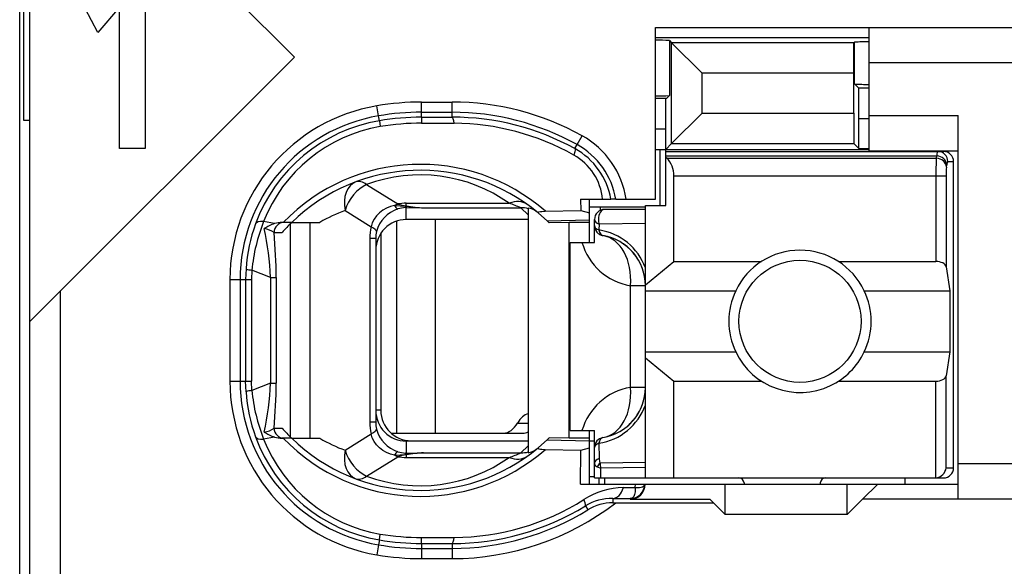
# Model space of a CAD drawing. Extents: x 0 to 188, y 0 to 176.
# Tile 19 of 33: x 0.5 to 10.18, y 110.66 to 116.03. Entities that reach past the tile are written whole.
import ezdxf

# ---------------------------------------------------------------- set-up
doc = ezdxf.new("R2010")
doc.units = 0
doc.header["$LTSCALE"] = 11.47995
doc.header["$MEASUREMENT"] = 0
doc.layers.get('0').update_dxf_attribs({"linetype": 'CONTINUOUS'})

msp = doc.modelspace()

# ---------------------------------------------------------------- linework, layer by layer
at = {"color": 7, "linetype": 'CONTINUOUS'}
for p, q in [((0.4998, 20.408), (0.4998, 140.8067)), ((0.5997, 107.8581), (0.5997, 124.6581)), ((3.1997, 115.6668), (0.6, 118.2664)), ((0.5401, 115.0418), (0.5401, 117.4744)), ((1.734, 116.5665), (1.734, 114.7667)), ((1.2687, 115.909), (1.1425, 116.1436)), ((1.4814, 116.1565), (1.2687, 115.909)), ((1.4814, 114.7667), (1.4814, 116.1565)), ((6.7499, 114.2681), (6.7499, 115.9583)), ((6.7499, 115.9583), (11.7997, 115.9583)), ((8.8496, 114.7431), (8.8496, 115.9583)), ((6.7499, 115.858), (8.8496, 115.858)), ((6.8863, 115.8284), (6.8863, 115.2882)), ((6.8863, 115.8284), (6.907, 115.8073)), ((6.907, 114.8155), (6.907, 115.8073)), ((6.907, 115.8073), (7.2074, 115.5069)), ((8.7008, 115.8073), (6.907, 115.8073)), ((8.7005, 115.5069), (8.7008, 115.8073)), ((8.7026, 115.8094), (8.7008, 115.8073)), ((8.7026, 115.8094), (8.7046, 115.8115)), ((8.7046, 115.4032), (8.7046, 115.8115)), ((0.6, 113.0671), (3.1997, 115.6668)), ((11.7997, 115.6082), (8.8496, 115.6082)), ((7.2074, 115.1156), (7.2074, 115.5069)), ((8.7005, 115.5069), (7.2074, 115.5069)), ((8.7005, 115.1156), (8.7005, 115.5069)), ((8.7484, 115.3595), (8.7046, 115.4032)), ((6.8563, 115.2582), (6.8863, 115.2882)), ((8.7497, 115.0594), (8.7484, 115.3595)), ((8.8496, 115.3595), (8.7484, 115.3595)), ((4.0276, 115.0884), (4.011, 115.1869)), ((4.4499, 115.0749), (4.4499, 115.2237)), ((4.4499, 115.2237), (4.7497, 115.2237)), ((4.7497, 115.0753), (4.7497, 115.2237)), ((6.8563, 115.2582), (6.7499, 115.2582)), ((6.8498, 114.9581), (6.8512, 115.2579)), ((4.0358, 115.0401), (4.0276, 115.0884)), ((4.4499, 115.1238), (4.7497, 115.1238)), ((6.907, 114.8155), (7.2074, 115.1156)), ((7.2074, 115.1156), (8.7005, 115.1156)), ((8.7005, 115.1156), (8.7008, 114.8155)), ((8.8496, 115.0932), (9.7247, 115.0932)), ((9.7247, 111.3181), (9.7247, 115.0932)), ((0.5997, 115.0418), (0.5401, 115.0418)), ((4.0358, 115.0398), (4.0448, 114.9823)), ((4.4499, 115.0749), (4.7497, 115.0753)), ((4.4499, 115.0746), (4.4506, 115.0163)), ((4.4506, 115.0163), (4.7703, 115.0153)), ((8.7497, 114.7666), (8.7497, 115.0594)), ((8.8496, 115.0594), (8.7497, 115.0594)), ((5.9788, 114.8055), (6.0274, 114.893)), ((6.8498, 114.9581), (6.7499, 114.9581)), ((6.8498, 114.2081), (6.8498, 114.9581)), ((5.9571, 114.7659), (5.9788, 114.8055)), ((6.8498, 114.758), (6.907, 114.8155)), ((6.907, 114.8155), (8.7008, 114.8155)), ((8.7497, 114.7666), (8.7008, 114.8155)), ((1.734, 114.7667), (1.4814, 114.7667)), ((6.7499, 114.758), (8.8496, 114.758)), ((6.7946, 114.2081), (6.7946, 114.758)), ((6.8498, 114.738), (9.5797, 114.738)), ((6.8498, 114.6939), (9.5139, 114.6939)), ((8.7497, 114.7666), (8.8496, 114.7666)), ((8.8496, 114.7431), (9.7247, 114.7431)), ((9.5104, 114.6715), (9.5139, 114.6939)), ((6.8598, 114.6715), (6.8498, 114.6801)), ((6.8598, 114.6715), (9.5104, 114.6715)), ((9.61, 114.585), (9.6134, 114.6074)), ((9.6234, 114.6381), (9.6799, 114.6381)), ((9.6799, 111.6281), (9.6799, 114.6381)), ((6.9297, 113.6569), (6.9297, 114.4986)), ((6.9297, 114.4986), (9.6055, 114.4986)), ((9.5059, 114.4986), (9.5059, 113.6569)), ((9.6055, 114.4986), (9.6055, 113.6042)), ((3.9097, 114.4128), (4.2153, 114.2219)), ((4.2997, 114.2047), (4.2997, 114.2288)), ((4.2997, 114.2288), (5.3119, 114.2288)), ((6.0137, 114.2681), (6.0147, 114.1589)), ((6.0137, 114.2681), (6.3116, 114.2681)), ((6.0998, 113.8433), (6.0998, 114.2681)), ((6.3124, 114.2681), (6.3134, 114.2681)), ((6.3595, 114.2681), (6.3137, 114.2681)), ((6.3599, 114.2681), (6.7499, 114.2681)), ((6.65, 111.5282), (6.65, 114.2081)), ((6.65, 114.2081), (6.8498, 114.2081)), ((3.6975, 114.1582), (3.9548, 113.9977)), ((4.0351, 114.1361), (4.0065, 114.1068)), ((4.0682, 114.1613), (4.0351, 114.1361)), ((4.1047, 114.1813), (4.0682, 114.1613)), ((4.1437, 114.1961), (4.1047, 114.1813)), ((4.1846, 114.2057), (4.1437, 114.1961)), ((4.1846, 114.2057), (4.2908, 114.2012)), ((4.2908, 114.2012), (4.2997, 114.2047)), ((4.2908, 114.2012), (4.2908, 114.1854)), ((4.3049, 114.1992), (4.2908, 114.2012)), ((4.2997, 114.1858), (4.2908, 114.1854)), ((4.2997, 114.0682), (4.2997, 114.1858)), ((4.2997, 114.1858), (4.4695, 114.1844)), ((4.3049, 114.1992), (4.3001, 114.1861)), ((4.4695, 114.1844), (5.4252, 114.1844)), ((5.4996, 114.1155), (5.4252, 114.1844)), ((5.4996, 114.1823), (5.4996, 111.7763)), ((5.5985, 114.132), (5.6833, 114.0562)), ((5.6667, 114.1509), (6.0147, 114.1589)), ((6.0147, 114.1589), (6.0998, 114.1341)), ((6.0991, 114.193), (6.65, 114.193)), ((6.2042, 114.193), (6.2042, 114.1571)), ((6.65, 114.1682), (6.2496, 114.1682)), ((3.004, 114.0283), (2.8979, 114.0486)), ((3.1735, 114.0407), (3.0805, 114.0407)), ((3.1614, 111.9302), (3.1614, 114.0286)), ((3.1739, 114.0407), (3.4515, 114.0407)), ((3.3558, 111.9182), (3.3558, 114.0407)), ((3.9659, 114.0362), (3.9548, 113.9977)), ((3.9835, 114.0731), (3.9659, 114.0362)), ((4.0065, 114.1068), (3.9835, 114.0731)), ((4.2032, 114.0521), (4.2032, 111.9681)), ((5.4996, 114.0682), (4.2997, 114.0682)), ((4.585, 114.0682), (4.585, 111.9681)), ((5.6833, 114.0562), (6.0998, 114.0655)), ((5.6833, 114.0562), (5.6998, 114.0407)), ((5.7001, 114.0403), (5.7043, 114.0362)), ((5.8996, 114.0407), (5.7043, 114.0362)), ((5.8996, 111.9182), (5.8996, 114.0407)), ((6.0998, 114.0407), (5.8996, 114.0407)), ((6.1497, 113.8433), (6.1497, 114.0682)), ((6.1945, 114.0238), (6.1938, 113.9666)), ((6.65, 114.03), (6.1945, 114.0238)), ((3.0002, 113.9404), (3.0784, 113.9404)), ((4.0496, 113.9336), (4.0496, 112.1931)), ((3.9411, 113.8822), (3.9411, 112.0766)), ((3.9996, 113.8822), (3.9411, 113.8822)), ((3.9996, 113.8822), (3.9996, 112.0766)), ((5.9099, 111.9933), (5.9099, 113.8433)), ((5.9099, 113.8433), (6.1497, 113.8433)), ((6.65, 113.4258), (6.9297, 113.6569)), ((6.9297, 113.6569), (7.7917, 113.6569)), ((8.5479, 113.6569), (9.5059, 113.6569)), ((2.7246, 113.5846), (2.7208, 113.4781)), ((2.7825, 113.5712), (2.7794, 113.4781)), ((2.9654, 113.4991), (2.7825, 113.5712)), ((9.6055, 113.6042), (9.6413, 113.3682)), ((2.5665, 113.4781), (2.5665, 112.4807)), ((2.5665, 113.4781), (2.7794, 113.4781)), ((2.6667, 113.4781), (2.6667, 112.4807)), ((2.7208, 113.4781), (2.7208, 112.4807)), ((2.7794, 113.4781), (2.7794, 112.4807)), ((2.9654, 113.4991), (2.9654, 112.4594)), ((2.9654, 113.4991), (3.0209, 113.4991)), ((3.0209, 113.4991), (3.0209, 112.4594)), ((0.8998, 107.8581), (0.8998, 113.3669)), ((6.5032, 112.4181), (6.5032, 113.4182)), ((6.65, 113.4182), (6.5032, 113.4182)), ((6.65, 113.3682), (7.5378, 113.3682)), ((8.8018, 113.3682), (9.6413, 113.3682)), ((9.6413, 113.3682), (9.6413, 112.7681)), ((6.65, 112.7681), (7.5378, 112.7681)), ((8.8018, 112.7681), (9.6413, 112.7681)), ((9.6413, 112.7681), (9.6055, 112.5321)), ((6.65, 112.7105), (6.9297, 112.4794)), ((2.5665, 112.4807), (2.7794, 112.4807)), ((2.7246, 112.3743), (2.7208, 112.4807)), ((2.7825, 112.3878), (2.7794, 112.4807)), ((6.9297, 111.5282), (6.9297, 112.4794)), ((6.9297, 112.4794), (7.7917, 112.4794)), ((8.5479, 112.4794), (9.5059, 112.4794)), ((9.5059, 111.5282), (9.5059, 112.4794)), ((9.6055, 111.6281), (9.6055, 112.5321)), ((2.9654, 112.4594), (2.7825, 112.3878)), ((2.9654, 112.4594), (3.0209, 112.4594)), ((6.65, 112.4181), (6.5032, 112.4181)), ((4.0496, 112.1931), (3.9996, 112.1931)), ((3.0002, 112.0181), (3.0784, 112.0181)), ((3.9996, 112.0766), (3.9411, 112.0766)), ((5.3939, 112.068), (5.4996, 112.068)), ((5.9099, 111.9933), (6.1497, 111.9933)), ((6.0998, 111.4682), (6.0998, 111.9933)), ((6.1497, 111.5282), (6.1497, 111.9933)), ((3.004, 111.9302), (2.8979, 111.9099)), ((3.1735, 111.9182), (3.0805, 111.9182)), ((3.1739, 111.9182), (3.4515, 111.9182)), ((3.6975, 111.8003), (3.9548, 111.9612)), ((3.9659, 111.9227), (3.9548, 111.9612)), ((3.9835, 111.8858), (3.9659, 111.9227)), ((4.0065, 111.852), (3.9835, 111.8858)), ((4.1512, 111.9681), (5.4455, 111.9681)), ((4.2997, 111.8906), (4.2997, 111.7731)), ((5.4996, 111.8906), (4.2997, 111.8906)), ((4.3497, 111.893), (5.4996, 111.893)), ((5.5985, 111.8269), (5.6833, 111.9023)), ((5.6833, 111.9023), (5.6998, 111.9182)), ((5.6833, 111.9023), (6.0998, 111.8934)), ((5.7001, 111.9185), (5.7043, 111.9223)), ((5.8996, 111.9182), (5.7043, 111.9223)), ((6.0998, 111.9182), (5.8996, 111.9182)), ((6.0998, 111.893), (6.1497, 111.893)), ((4.0351, 111.8227), (4.0065, 111.852)), ((4.0682, 111.7976), (4.0351, 111.8227)), ((4.1047, 111.7776), (4.0682, 111.7976)), ((5.4996, 111.8434), (5.4252, 111.7745)), ((5.6667, 111.8079), (6.0147, 111.8)), ((6.0116, 111.4682), (6.0147, 111.8)), ((6.0147, 111.8), (6.0998, 111.8248)), ((6.1938, 111.8696), (6.1963, 111.7197)), ((3.9097, 111.5461), (4.2153, 111.737)), ((4.1437, 111.7628), (4.1047, 111.7776)), ((4.1846, 111.7531), (4.1437, 111.7628)), ((4.1846, 111.7531), (4.2908, 111.7576)), ((4.2908, 111.7576), (4.2908, 111.7731)), ((4.2997, 111.7731), (4.2908, 111.7731)), ((4.3049, 111.7594), (4.2908, 111.7576)), ((4.2908, 111.7576), (4.2997, 111.7542)), ((4.2997, 111.7731), (4.4695, 111.7745)), ((4.2997, 111.7542), (4.2997, 111.7301)), ((4.2997, 111.7301), (5.3119, 111.7301)), ((4.3049, 111.7594), (4.3001, 111.7728)), ((4.4695, 111.7745), (5.4252, 111.7745)), ((6.1759, 111.6374), (6.2117, 111.6257)), ((6.65, 111.6795), (6.2052, 111.6743)), ((6.65, 111.6298), (6.2117, 111.6257)), ((6.2131, 111.5282), (6.2117, 111.6257)), ((9.6055, 111.6281), (9.6799, 111.6281)), ((11.7997, 111.6681), (9.7247, 111.6681)), ((6.0998, 111.543), (6.1497, 111.543)), ((6.1501, 111.5282), (9.5797, 111.5282)), ((6.1949, 111.4682), (6.1949, 111.5282)), ((6.2496, 111.5282), (6.2496, 111.4682)), ((9.1997, 111.5282), (9.1997, 111.4682)), ((6.0116, 111.4682), (9.7247, 111.4682)), ((6.4357, 111.4324), (6.5507, 111.4342)), ((6.5511, 111.4114), (6.5497, 111.3904)), ((6.5507, 111.4342), (6.5514, 111.4682)), ((6.5507, 111.4342), (6.5511, 111.4114)), ((6.5507, 111.4342), (6.5914, 111.4342)), ((6.5914, 111.4342), (6.6079, 111.4369)), ((6.6079, 111.4369), (6.6214, 111.441)), ((6.6214, 111.441), (6.632, 111.4469)), ((6.632, 111.4469), (6.6393, 111.4541)), ((6.6393, 111.4541), (6.6434, 111.4679)), ((7.4348, 111.1682), (7.4348, 111.4682)), ((7.6197, 111.4783), (7.6197, 111.4682)), ((8.3698, 111.4783), (8.3698, 111.4682)), ((8.6347, 111.1682), (8.6347, 111.4682)), ((8.9348, 111.4682), (8.7849, 111.3181)), ((6.3302, 111.3267), (6.3302, 111.2832)), ((6.3302, 111.3267), (6.4997, 111.3246)), ((6.5087, 111.3256), (6.4997, 111.3246)), ((6.4997, 111.3246), (6.4997, 111.3181)), ((6.4997, 111.3181), (7.2849, 111.3181)), ((6.5242, 111.3328), (6.5087, 111.3256)), ((6.5359, 111.3463), (6.5242, 111.3328)), ((6.5446, 111.3656), (6.5359, 111.3463)), ((6.5497, 111.3904), (6.5446, 111.3656)), ((7.3197, 111.2832), (7.2849, 111.3181)), ((8.6347, 111.1682), (8.7849, 111.3181)), ((11.7997, 111.3181), (8.7849, 111.3181)), ((6.0605, 111.2533), (6.0843, 111.2151)), ((6.3302, 111.2832), (7.3197, 111.2832)), ((7.3197, 111.2832), (7.4348, 111.1682)), ((8.6347, 111.1682), (7.4348, 111.1682)), ((4.0358, 110.9184), (4.0276, 110.8705)), ((4.0358, 110.9191), (4.0448, 110.9763)), ((4.4499, 110.8843), (4.4506, 110.9425)), ((4.4506, 110.9425), (4.7703, 110.9436)), ((4.0276, 110.8705), (4.011, 110.7716)), ((4.4499, 110.884), (4.4499, 110.7348)), ((4.4499, 110.884), (4.7497, 110.8833)), ((4.4499, 110.835), (4.7497, 110.835)), ((4.7497, 110.8833), (4.7497, 110.7348)), ((4.4499, 110.7348), (4.7497, 110.7348))]:
    msp.add_line(p, q, dxfattribs=at)
for centre, radius, start, end in [((6.7628, 113.8311), 2.0011, 86.46092, 90.36913), ((8.8385, 113.9728), 1.8439, 89.65366, 94.16372), ((8.8374, 117.0859), 1.6882, 265.49, 270.41671), ((6.7616, 117.3081), 2.0241, 269.6679, 273.53165), ((4.2995, 113.4781), 1.733, 99.58127, 179.99872), ((4.4504, 112.5868), 2.6369, 90.01011, 99.59186), ((4.7504, 112.5928), 2.6309, 60.96127, 90.01539), ((4.2996, 113.4783), 1.6328, 99.59061, 180.00795), ((4.4486, 112.6065), 2.5173, 89.96858, 99.62761), ((4.75, 112.5925), 2.5313, 60.95623, 90.00682), ((4.2977, 113.4875), 1.5745, 99.57482, 159.97904), ((4.2946, 113.5041), 1.4992, 99.59458, 158.70054), ((4.4504, 112.5891), 2.4858, 90.01146, 99.60157), ((4.4501, 112.5883), 2.4281, 89.98912, 99.6107), ((4.756, 112.5887), 2.4865, 61.11462, 90.14615), ((4.7539, 112.5825), 2.4328, 60.65543, 89.61309), ((5.6106, 114.1411), 0.8597, 8.49272, 60.99576), ((5.6114, 114.1417), 0.7588, 9.59107, 61.03261), ((5.6731, 114.2153), 0.5591, 5.41388, 60.76373), ((5.6149, 114.1463), 0.7076, 9.90824, 61.11144), ((4.437, 112.7403), 1.8714, 48.91852, 135.98341), ((12.3924, 114.5162), 2.8865, 176.91567, 180.3498), ((4.4369, 112.7404), 1.8127, 50.14682, 134.16604), ((4.4368, 112.9944), 1.5131, 54.66516, 110.38464), ((10.2101, 114.5131), 0.6044, 173.1605, 181.37355), ((4.7479, 112.6228), 1.7021, 66.55311, 70.65186), ((4.2194, 112.749), 1.5027, 110.32284, 120.73136), ((4.3127, 113.8717), 0.3153, 107.3932, 165.34885), ((4.5158, 115.3102), 1.1268, 258.94274, 267.64587), ((4.5261, 115.7392), 1.5559, 261.8251, 267.91665), ((5.4285, 113.8983), 0.2861, 75.60727, 90.6579), ((6.2497, 114.0682), 0.1, 90.05795, 179.96228), ((4.3271, 113.4757), 1.6062, 159.94136, 176.11221), ((4.4768, 113.4144), 1.7016, 158.11438, 174.7133), ((3.084, 113.7766), 0.2642, 90.76316, 107.62913), ((4.3678, 112.8086), 1.7157, 134.11642, 138.72342), ((4.3004, 113.7678), 0.3004, 90.13097, 180.13144), ((0.0601, 113.3738), 2.908, 2.47062, 12.04741), ((-1.9456, 113.4876), 4.9665, 0.13306, 5.23121), ((4.288, 113.8826), 0.2884, 166.2574, 180.07787), ((6.1094, 113.398), 0.5745, 19.78491, 81.54657), ((6.6029, 114.009), 0.5992, 196.0532, 260.42148), ((6.1497, 113.4179), 0.5003, 0.03335, 80.40039), ((8.1698, 113.0677), 0.6998, 25.4349, 154.5651), ((8.1716, 113.0682), 0.7013, 154.66616, 205.33384), ((8.1707, 113.0682), 0.6988, 334.57, 25.43), ((4.3001, 112.481), 1.7336, 180.00845, 260.3999), ((4.2996, 112.4806), 1.6328, 179.99303, 260.40975), ((4.3245, 112.4827), 1.6035, 183.87418, 200.07225), ((4.4818, 112.5453), 1.7066, 185.29578, 201.85722), ((0.0553, 112.5854), 2.9128, 347.96046, 357.52151), ((-1.952, 112.4712), 4.973, 354.7721, 359.86406), ((6.6029, 111.8271), 0.5993, 99.57638, 163.90168), ((6.1497, 112.4184), 0.5003, 279.59961, 359.96665), ((4.3002, 112.1909), 0.3002, 179.83419, 269.9034), ((4.3497, 112.1931), 0.3001, 180.00614, 269.99327), ((6.1094, 112.4382), 0.5745, 278.45278, 340.21528), ((6.1521, 112.4168), 0.4976, 299.54615, 319.73863), ((4.3694, 113.1558), 1.7208, 221.38891, 225.97369), ((4.2926, 112.0765), 0.293, 179.9688, 193.63383), ((4.3138, 112.0877), 0.3165, 194.69061, 252.46701), ((5.4405, 112.0994), 0.1314, 272.19266, 296.58641), ((4.2973, 112.4709), 1.574, 200.00817, 260.43601), ((4.2956, 112.4556), 1.5005, 201.32771, 260.37717), ((4.437, 113.2182), 1.8711, 224.00848, 311.08959), ((4.4369, 113.218), 1.8124, 225.82417, 309.86297), ((4.2242, 113.2156), 1.5101, 239.22464, 249.58742), ((4.4369, 112.9634), 1.5122, 249.59672, 305.35298), ((4.5187, 110.6436), 1.132, 92.49049, 101.15563), ((4.5297, 110.2198), 1.5559, 92.21658, 98.30949), ((4.7543, 113.3185), 1.6835, 289.34064, 293.48529), ((7.5697, 111.4782), 0.05, 0.05364, 89.94636), ((8.4198, 111.4782), 0.05, 90.05364, 179.94636), ((6.4506, 110.6814), 0.7515, 91.13434, 122.53547), ((6.4998, 111.4681), 0.1436, 269.96162, 0.03838), ((4.7552, 113.3715), 2.428, 270.3563, 302.12542), ((6.3213, 110.8271), 0.4996, 88.9737, 121.46297), ((4.7495, 113.368), 2.6332, 270.00232, 307.65437), ((4.7551, 113.3707), 2.4874, 269.87356, 301.65343), ((4.7495, 113.3691), 2.534, 270.00249, 301.78426), ((6.3286, 110.8114), 0.4719, 89.80526, 121.18701), ((4.4484, 113.3732), 2.4892, 260.4591, 270.03538), ((4.4484, 113.3483), 2.5133, 260.35953, 270.03395), ((4.4507, 113.3755), 2.6407, 260.41498, 269.98304)]:
    msp.add_arc(centre, radius, start, end, dxfattribs=at)
for points in [[(4.7703, 115.0153), (4.7648, 115.0529), (4.7576, 115.0746), (4.7497, 115.0753)], [(9.5228, 114.7384), (9.517, 114.7242), (9.5139, 114.7091), (9.5146, 114.6939)], [(9.6134, 114.6074), (9.611, 114.6536), (9.5673, 114.6918), (9.5139, 114.6939)], [(9.6234, 114.6381), (9.6234, 114.6932), (9.579, 114.738), (9.5239, 114.738)], [(9.6799, 114.6381), (9.6799, 114.6932), (9.6351, 114.738), (9.5797, 114.738)], [(6.929, 114.4986), (6.9321, 114.5637), (6.9073, 114.627), (6.8605, 114.6722)], [(9.61, 114.585), (9.6076, 114.6315), (9.5638, 114.6698), (9.5104, 114.6715)], [(9.6224, 114.6384), (9.6165, 114.6291), (9.6138, 114.6181), (9.6141, 114.6074)], [(3.805, 114.4397), (3.7171, 114.4069), (3.6727, 114.2908), (3.6975, 114.1582)], [(3.9097, 114.4128), (3.8164, 114.3708), (3.7327, 114.2701), (3.6975, 114.1582)], [(3.9097, 114.4128), (3.8718, 114.4414), (3.8353, 114.4507), (3.805, 114.4397)], [(4.2153, 114.2219), (4.205, 114.2171), (4.1946, 114.2119), (4.1846, 114.2057)], [(4.2149, 114.2216), (4.2429, 114.2133), (4.2711, 114.2078), (4.2997, 114.2047)], [(4.2997, 114.2288), (4.2715, 114.2288), (4.2432, 114.2264), (4.2153, 114.2219)], [(5.4852, 114.2192), (5.44, 114.2512), (5.3774, 114.2547), (5.3119, 114.2288)], [(4.1854, 114.2061), (4.1915, 114.1913), (4.2032, 114.1792), (4.2181, 114.1723)], [(4.2908, 114.1858), (4.266, 114.1847), (4.2418, 114.1806), (4.2184, 114.173)], [(5.5778, 114.1489), (5.5555, 114.1671), (5.5282, 114.1788), (5.4996, 114.1823)], [(2.8979, 114.0486), (2.8545, 114.0514), (2.8256, 114.0434), (2.8183, 114.0266)], [(3.004, 114.0286), (2.9689, 114.0173), (2.9351, 114.0014), (2.9045, 113.9808)], [(3.0988, 114.0407), (3.0443, 114.0407), (3.0002, 113.9959), (3.0002, 113.9404)], [(6.1497, 114.0682), (6.1497, 114.0504), (6.1666, 114.0338), (6.1945, 114.0238)], [(3.0006, 113.9411), (2.9716, 113.9611), (2.9389, 113.9742), (2.9041, 113.9801)], [(3.9548, 113.9977), (3.9456, 113.9597), (3.9411, 113.9212), (3.9411, 113.8822)], [(4.0079, 113.9511), (4.0096, 113.9635), (3.9907, 113.9801), (3.9548, 113.9977)], [(6.1497, 114.0097), (6.1497, 113.9925), (6.1663, 113.9763), (6.1938, 113.9666)], [(6.1497, 114.0097), (6.1497, 113.9863), (6.158, 113.9632), (6.1735, 113.9453)], [(6.1735, 113.9453), (6.1811, 113.9363), (6.19, 113.9287), (6.2004, 113.9229)], [(6.1938, 113.9666), (6.199, 113.9353), (6.2138, 113.9143), (6.2331, 113.9112)], [(6.2004, 113.9229), (6.2104, 113.917), (6.2214, 113.9132), (6.2331, 113.9112)], [(6.5032, 113.4182), (6.5245, 113.6697), (6.4084, 113.8816), (6.2331, 113.9112)], [(6.5318, 113.741), (6.4939, 113.7858), (6.4484, 113.8233), (6.3974, 113.8526)], [(6.6193, 113.5901), (6.599, 113.6449), (6.5694, 113.6962), (6.5318, 113.741)], [(9.6055, 113.6042), (9.601, 113.6338), (9.558, 113.6569), (9.5059, 113.6569)], [(2.7243, 113.5835), (2.7429, 113.5767), (2.7625, 113.5725), (2.7825, 113.5718)], [(9.5059, 112.4794), (9.558, 112.4794), (9.601, 112.5025), (9.6055, 112.5321)], [(2.7825, 112.3871), (2.7625, 112.3864), (2.7429, 112.3823), (2.7243, 112.375)], [(6.2331, 111.9251), (6.4084, 111.9547), (6.5245, 112.1666), (6.5032, 112.4181)], [(6.5318, 112.0953), (6.5694, 112.14), (6.599, 112.1914), (6.6193, 112.2462)], [(5.5, 112.1624), (5.459, 112.1497), (5.4214, 112.1166), (5.3939, 112.068)], [(2.9041, 111.9785), (2.9389, 111.9843), (2.9716, 111.9978), (3.0006, 112.0174)], [(3.0002, 112.0181), (3.0002, 111.963), (3.0443, 111.9182), (3.0988, 111.9182)], [(3.9411, 112.0766), (3.9411, 112.0377), (3.9456, 111.9991), (3.9548, 111.9612)], [(3.9548, 111.9612), (3.9907, 111.9785), (4.0096, 111.9954), (4.0079, 112.0074)], [(5.254, 111.9681), (5.3074, 111.9699), (5.3581, 112.006), (5.3939, 112.068)], [(2.8183, 111.9323), (2.8256, 111.9154), (2.8545, 111.9072), (2.8979, 111.9099)], [(2.9045, 111.9778), (2.9351, 111.9575), (2.9689, 111.9416), (3.004, 111.9302)], [(3.004, 111.9302), (3.0288, 111.9227), (3.0547, 111.9185), (3.0805, 111.9182)], [(6.2331, 111.9251), (6.1849, 111.9172), (6.1497, 111.8755), (6.1497, 111.8266)], [(6.2331, 111.9251), (6.2138, 111.922), (6.199, 111.901), (6.1938, 111.8696)], [(3.6975, 111.8003), (3.6727, 111.6677), (3.7171, 111.552), (3.805, 111.5193)], [(3.6975, 111.8003), (3.7327, 111.6887), (3.8164, 111.5878), (3.9097, 111.5461)], [(5.4996, 111.7763), (5.5282, 111.78), (5.5555, 111.7917), (5.5778, 111.8097)], [(6.1938, 111.8696), (6.1663, 111.86), (6.1497, 111.8438), (6.1497, 111.8266)], [(4.1846, 111.7531), (4.1946, 111.747), (4.205, 111.7414), (4.2153, 111.737)], [(4.2181, 111.7866), (4.2032, 111.7797), (4.1915, 111.7676), (4.1854, 111.7528)], [(4.2997, 111.7539), (4.2711, 111.7511), (4.2429, 111.7452), (4.2149, 111.737)], [(4.2153, 111.737), (4.2432, 111.7322), (4.2715, 111.7301), (4.2997, 111.7301)], [(4.2184, 111.7859), (4.2418, 111.7783), (4.266, 111.7742), (4.2908, 111.7731)], [(5.3119, 111.7301), (5.3774, 111.7039), (5.44, 111.7077), (5.4852, 111.7397)], [(5.4252, 111.7745), (5.4504, 111.7742), (5.4755, 111.7773), (5.4996, 111.7831)], [(6.1963, 111.7197), (6.1673, 111.7098), (6.1497, 111.6922), (6.1497, 111.6736)], [(6.1963, 111.7194), (6.1952, 111.7039), (6.1983, 111.6884), (6.2052, 111.6743)], [(6.1497, 111.6736), (6.1491, 111.657), (6.1597, 111.6419), (6.1759, 111.6374)], [(6.2052, 111.6743), (6.1931, 111.6639), (6.1831, 111.6515), (6.1759, 111.6374)], [(6.2052, 111.6743), (6.2059, 111.6581), (6.208, 111.6415), (6.2117, 111.6257)], [(9.5059, 111.5285), (9.5586, 111.5337), (9.6003, 111.5754), (9.6059, 111.6281)], [(9.5797, 111.5282), (9.6351, 111.5282), (9.6799, 111.573), (9.6799, 111.6281)], [(3.805, 111.5193), (3.8353, 111.5082), (3.8718, 111.5175), (3.9097, 111.5461)], [(6.3302, 111.3267), (6.374, 111.3277), (6.4143, 111.3683), (6.4357, 111.4324)], [(4.0448, 110.9763), (4.1788, 110.9539), (4.3145, 110.9422), (4.4506, 110.9425)], [(4.7497, 110.8833), (4.7576, 110.8843), (4.7648, 110.906), (4.7703, 110.9436)]]:
    msp.add_open_spline(points, degree=3, dxfattribs=at)
for points, knots in [([(5.9571, 114.7659), (5.9582, 114.7645), (5.9599, 114.76), (5.9599, 114.76), (5.9599, 114.76), (5.9599, 114.7535), (5.9599, 114.7535), (5.9599, 114.7535), (5.9565, 114.7342), (5.9565, 114.7342), (5.9565, 114.7342), (5.9461, 114.7032), (5.9461, 114.7032)], [0, 0, 0, 0, 1, 1, 1, 2, 2, 2, 3, 3, 3, 4, 4, 4, 4]), ([(5.5985, 114.132), (5.5985, 114.132), (5.5958, 114.1355), (5.5958, 114.1355), (5.5954, 114.1368), (5.5958, 114.1386), (5.5958, 114.1386), (5.5965, 114.1396), (5.5985, 114.1413), (5.5985, 114.1413), (5.5985, 114.1413), (5.6037, 114.1437), (5.6037, 114.1437), (5.6037, 114.1437), (5.6192, 114.1472), (5.6192, 114.1472), (5.6192, 114.1472), (5.6336, 114.1489), (5.6336, 114.1489), (5.6336, 114.1489), (5.6667, 114.1509), (5.6667, 114.1509)], [0, 0, 0, 0, 1, 1, 1, 2, 2, 2, 3, 3, 3, 4, 4, 4, 5, 5, 5, 6, 6, 6, 7, 7, 7, 7]), ([(6.2496, 114.1682), (6.2159, 114.1682), (6.1883, 114.1234), (6.1883, 114.0682), (6.1883, 114.0528), (6.1904, 114.0376), (6.1945, 114.0238)], [0, 0, 0, 0, 1, 1, 1, 2, 2, 2, 2]), ([(8.7697, 113.0682), (8.7697, 113.3996), (8.501, 113.6683), (8.1699, 113.6683), (7.8385, 113.6683), (7.5698, 113.3996), (7.5698, 113.0682), (7.5698, 112.7367), (7.8385, 112.468), (8.1699, 112.468), (8.501, 112.468), (8.7697, 112.7367), (8.7697, 113.0682), (8.7697, 113.0682), (8.7697, 113.0682), (8.7697, 113.0682)], [0, 0, 0, 0, 1, 1, 1, 2, 2, 2, 3, 3, 3, 4, 4, 4, 5, 5, 5, 5]), ([(7.5378, 112.7681), (7.7035, 112.4191), (8.1207, 112.2706), (8.4697, 112.436), (8.6154, 112.5052), (8.7325, 112.6227), (8.8018, 112.7681)], [0, 0, 0, 0, 1, 1, 1, 2, 2, 2, 2]), ([(5.5985, 111.8269), (5.5985, 111.8269), (5.5958, 111.8235), (5.5958, 111.8235), (5.5954, 111.8217), (5.5958, 111.8203), (5.5958, 111.8203), (5.5965, 111.8193), (5.5985, 111.8172), (5.5985, 111.8172), (5.5985, 111.8172), (5.6037, 111.8152), (5.6037, 111.8152), (5.6037, 111.8152), (5.6192, 111.8114), (5.6192, 111.8114), (5.6192, 111.8114), (5.6336, 111.8097), (5.6336, 111.8097), (5.6336, 111.8097), (5.6667, 111.8079), (5.6667, 111.8079)], [0, 0, 0, 0, 1, 1, 1, 2, 2, 2, 3, 3, 3, 4, 4, 4, 5, 5, 5, 6, 6, 6, 7, 7, 7, 7]), ([(6.4997, 111.3181), (6.5811, 111.3181), (6.6472, 111.3842), (6.6472, 111.4655), (6.6472, 111.4665), (6.6472, 111.4672), (6.6472, 111.4682)], [0, 0, 0, 0, 1, 1, 1, 2, 2, 2, 2]), ([(6.0605, 111.2533), (6.0615, 111.2547), (6.0629, 111.2592), (6.0629, 111.2592), (6.0629, 111.2592), (6.0626, 111.2657), (6.0626, 111.2657), (6.0626, 111.2657), (6.0581, 111.2846), (6.0581, 111.2846), (6.0581, 111.2846), (6.0464, 111.3153), (6.0464, 111.3153)], [0, 0, 0, 0, 1, 1, 1, 2, 2, 2, 3, 3, 3, 4, 4, 4, 4])]:
    msp.add_open_spline(points, degree=3, knots=knots, dxfattribs=at)

doc.saveas('drawing.dxf')
